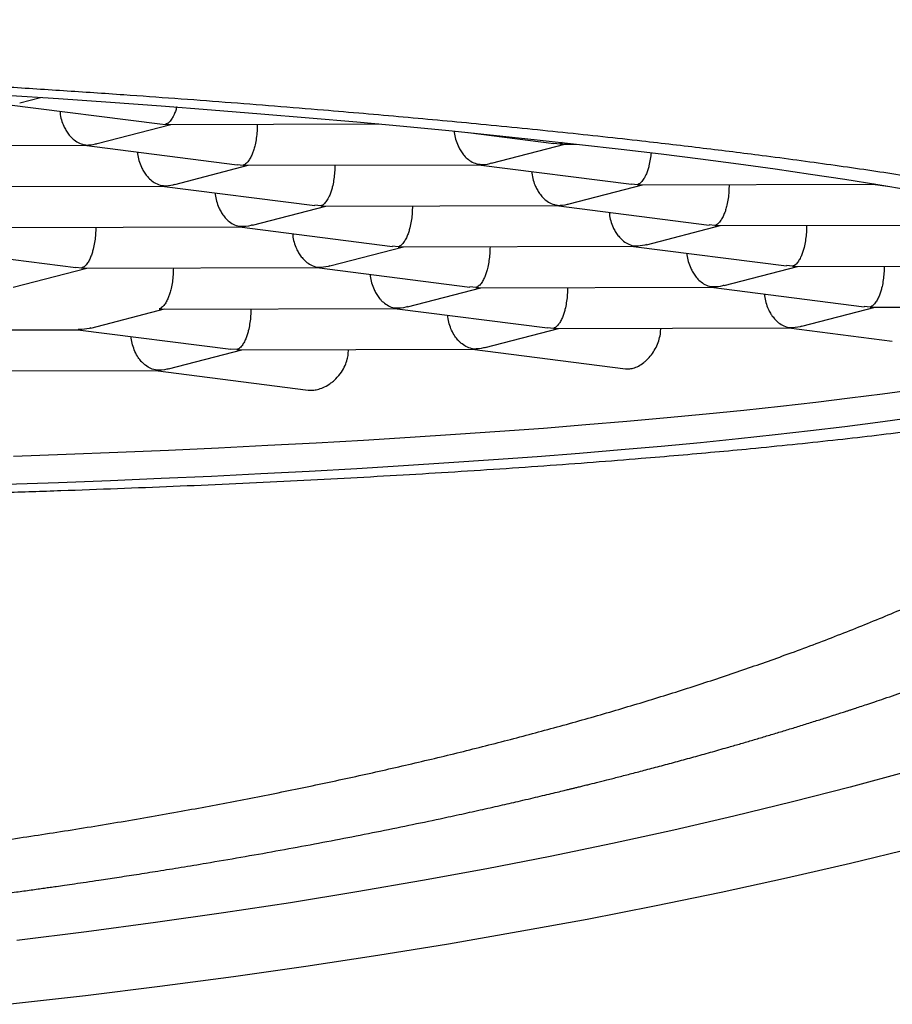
# Model space of a CAD drawing. Header units: millimetres. Extents: x 8 to 616, y 12 to 442.
# Tile 27 of 34: x 322.58 to 325.65, y 414.39 to 417.85. Entities that reach past the tile are written whole.
import ezdxf

# ---------------------------------------------------------------- set-up
doc = ezdxf.new("R2010")
doc.units = ezdxf.units.MM

msp = doc.modelspace()

# ---------------------------------------------------------------- linework, layer by layer
at = {"color": 7, "linetype": 'Continuous', "lineweight": 30}
for p, q in [((322.5326, 417.5558), (323.0711, 417.4869)), ((322.5785, 417.5615), (322.6515, 417.5805)), ((322.8514, 417.418), (323.1099, 417.4851)), ((323.0712, 417.4878), (323.0918, 417.4856)), ((323.0918, 417.4856), (323.1009, 417.4859)), ((323.1009, 417.485), (323.8423, 417.4869)), ((323.4145, 417.4858), (323.4144, 417.4788)), ((324.157, 417.4567), (324.4584, 417.4182)), ((321.9866, 417.4102), (322.8067, 417.4122)), ((322.8055, 417.4122), (323.3441, 417.3433)), ((322.8114, 417.4128), (322.8067, 417.4131)), ((324.2386, 417.3492), (324.4971, 417.4163)), ((324.4585, 417.419), (324.479, 417.4169)), ((324.4876, 417.4219), (324.479, 417.4169)), ((324.479, 417.4169), (324.4882, 417.4172)), ((324.4882, 417.4163), (324.5379, 417.4164)), ((323.1243, 417.2744), (323.3828, 417.3415)), ((323.3442, 417.3442), (323.3648, 417.3421)), ((323.3648, 417.3421), (323.3739, 417.3424)), ((323.3739, 417.3415), (324.1939, 417.3435)), ((323.6875, 417.3422), (323.6874, 417.3353)), ((324.1928, 417.3435), (324.7312, 417.2746)), ((324.1986, 417.3441), (324.1939, 417.3444)), ((324.5116, 417.2057), (324.7701, 417.2728)), ((324.752, 417.2733), (324.7313, 417.2755)), ((324.752, 417.2733), (324.7611, 417.2736)), ((324.7611, 417.2728), (325.5811, 417.2748)), ((325.0747, 417.2735), (325.0746, 417.2666)), ((325.58, 417.2748), (325.6319, 417.2681)), ((325.5858, 417.2754), (325.5811, 417.2757)), ((322.2596, 417.2666), (323.0796, 417.2686)), ((323.0785, 417.2686), (323.6169, 417.1998)), ((323.0843, 417.2693), (323.0796, 417.2695)), ((323.3974, 417.1309), (323.6558, 417.1979)), ((323.6377, 417.1985), (323.617, 417.2007)), ((323.6377, 417.1985), (323.6468, 417.1988)), ((323.6468, 417.1979), (324.4669, 417.1999)), ((323.9604, 417.1987), (323.9603, 417.1917)), ((324.4657, 417.1999), (325.0041, 417.1311)), ((324.4715, 417.2005), (324.4668, 417.2008)), ((325.0249, 417.1298), (325.0042, 417.132)), ((322.5325, 417.1231), (323.3526, 417.1251)), ((322.8461, 417.1238), (322.846, 417.1169)), ((323.3514, 417.1251), (323.8898, 417.0562)), ((323.3572, 417.1257), (323.3526, 417.126)), ((324.7846, 417.0621), (325.043, 417.1292)), ((325.0249, 417.1298), (325.034, 417.1301)), ((325.034, 417.1292), (325.8541, 417.1312)), ((325.3476, 417.13), (325.3475, 417.123)), ((322.2371, 417.0502), (322.7755, 416.9814)), ((323.6703, 416.9873), (323.9287, 417.0544)), ((323.9106, 417.0549), (323.8899, 417.0571)), ((323.9106, 417.0549), (323.9197, 417.0552)), ((323.9197, 417.0543), (324.7398, 417.0564)), ((324.2334, 417.0551), (324.2332, 417.0481)), ((324.7386, 417.0563), (325.2771, 416.9875)), ((324.7445, 417.057), (324.7398, 417.0572)), ((322.556, 416.9125), (322.8144, 416.9795)), ((322.7963, 416.9801), (322.7756, 416.9823)), ((322.7963, 416.9801), (322.8054, 416.9804)), ((322.8054, 416.9795), (323.6255, 416.9815)), ((323.1191, 416.9803), (323.119, 416.9733)), ((323.6244, 416.9815), (324.1628, 416.9127)), ((323.6302, 416.9821), (323.6255, 416.9824)), ((325.0576, 416.9186), (325.3159, 416.9856)), ((325.2979, 416.9862), (325.2771, 416.9884)), ((325.2979, 416.9862), (325.307, 416.9865)), ((325.307, 416.9856), (326.127, 416.9876)), ((325.6206, 416.9864), (325.6205, 416.9794)), ((323.9433, 416.8437), (324.2017, 416.9108)), ((324.1836, 416.9114), (324.1629, 416.9135)), ((324.1836, 416.9114), (324.1927, 416.9117)), ((324.1927, 416.9108), (325.0127, 416.9128)), ((324.5063, 416.9115), (324.5062, 416.9046)), ((325.0116, 416.9128), (325.55, 416.8439)), ((325.0174, 416.9134), (325.0127, 416.9137)), ((322.829, 416.7689), (323.0874, 416.836)), ((323.0693, 416.8365), (323.0784, 416.8368)), ((323.0784, 416.8359), (323.8984, 416.8379)), ((323.392, 416.8367), (323.3919, 416.8297)), ((323.8973, 416.8379), (324.4357, 416.7691)), ((323.9031, 416.8386), (323.8984, 416.8388)), ((325.3305, 416.775), (325.5889, 416.8421)), ((325.5708, 416.8426), (325.5501, 416.8448)), ((325.5708, 416.8426), (325.5799, 416.8429)), ((325.5799, 416.8421), (326.3875, 416.844)), ((321.9641, 416.7611), (322.7841, 416.7631)), ((322.783, 416.7631), (323.3214, 416.6943)), ((322.7888, 416.7637), (322.7841, 416.764)), ((324.2162, 416.7002), (324.4746, 416.7672)), ((324.4565, 416.7678), (324.4358, 416.77)), ((324.4565, 416.7678), (324.4656, 416.7681)), ((324.4656, 416.7672), (325.2857, 416.7692)), ((324.8339, 416.754), (324.8351, 416.7681)), ((325.2845, 416.7692), (325.6491, 416.7226)), ((325.2903, 416.7698), (325.2857, 416.7701)), ((323.1019, 416.6253), (323.3603, 416.6924)), ((323.3422, 416.693), (323.3215, 416.6951)), ((323.3422, 416.693), (323.3513, 416.6933)), ((323.3513, 416.6924), (324.1714, 416.6944)), ((323.7344, 416.6773), (323.7358, 416.6933)), ((324.1702, 416.6944), (324.7105, 416.6253)), ((324.1761, 416.695), (324.1714, 416.6953)), ((322.237, 416.6175), (323.0571, 416.6195)), ((323.0559, 416.6195), (323.5938, 416.5508)), ((323.0618, 416.6202), (323.0571, 416.6204))]:
    msp.add_line(p, q, dxfattribs=at)
at = {"color": 7, "linetype": 'Continuous', "lineweight": 30, "flags": 128}
for points in [[(322.5305, 417.5884), (322.7152, 417.5762), (322.8974, 417.5635), (323.0768, 417.5503), (323.2533, 417.5368), (323.4269, 417.5229), (323.5974, 417.5086), (323.7646, 417.4939), (323.9286, 417.4788), (324.0891, 417.4634), (324.246, 417.4477), (324.3993, 417.4316), (324.5488, 417.4152), (324.6945, 417.3985), (324.8362, 417.3815), (324.9738, 417.3642), (325.1073, 417.3466), (325.2366, 417.3287), (325.3615, 417.3106), (325.4819, 417.2923), (325.5979, 417.2737), (325.7093, 417.255)], [(322.557, 416.3187), (322.7414, 416.3252), (322.9232, 416.3322), (323.1022, 416.3398), (323.2784, 416.3478), (323.4516, 416.3563), (323.6216, 416.3653), (323.7884, 416.3747), (323.9519, 416.3847), (324.1119, 416.3951), (324.2684, 416.4059), (324.4212, 416.4172), (324.5702, 416.429), (324.7154, 416.4412), (324.8565, 416.4538), (324.9936, 416.4668), (325.1265, 416.4802), (325.2552, 416.494), (325.3795, 416.5082), (325.4994, 416.5228), (325.6147, 416.5378), (325.7255, 416.5531)], [(325.7093, 416.4515), (325.5979, 416.4362), (325.4819, 416.4213), (325.3615, 416.4068), (325.2366, 416.3926), (325.1073, 416.3789), (324.9738, 416.3655), (324.8362, 416.3525), (324.6945, 416.34), (324.5488, 416.3279), (324.3993, 416.3162), (324.246, 416.3049), (324.0891, 416.2941), (323.9286, 416.2838), (323.7646, 416.2739), (323.5974, 416.2645), (323.4269, 416.2556), (323.2533, 416.2471), (323.0768, 416.2392), (322.8974, 416.2317), (322.7152, 416.2248), (322.5305, 416.2183)], [(327.4864, 415.4987), (327.3122, 415.4304), (327.1323, 415.3635), (326.9467, 415.2981), (326.7557, 415.2343), (326.5593, 415.172), (326.3577, 415.1113), (326.1511, 415.0523), (325.9395, 414.9949), (325.7231, 414.9393), (325.5021, 414.8855), (325.2766, 414.8334), (325.0468, 414.7832), (324.8128, 414.7349), (324.5748, 414.6885), (324.3329, 414.6441), (324.0874, 414.6016), (323.8383, 414.5611), (323.5859, 414.5226), (323.3303, 414.4862), (323.0717, 414.4519), (322.8104, 414.4196), (322.5463, 414.3895)], [(325.6994, 415.2073), (325.5011, 415.1535), (325.2983, 415.1014), (325.0912, 415.051), (324.8798, 415.0022), (324.6644, 414.9552), (324.4451, 414.9099), (324.2221, 414.8664), (323.9954, 414.8247), (323.7653, 414.7849), (323.5319, 414.7469), (323.2953, 414.7109), (323.0558, 414.6768), (322.8134, 414.6446), (322.5685, 414.6144)]]:
    msp.add_lwpolyline(points, dxfattribs=at)
at = {"color": 7, "linetype": 'Continuous', "lineweight": 30}
for points, knots in [([(309.6079, 417.8538), (309.608, 417.8442), (309.6081, 417.8262), (309.6088, 417.802), (309.6097, 417.782), (309.6105, 417.7667), (309.6114, 417.7533), (309.6123, 417.7413), (309.6133, 417.7286), (309.6145, 417.7159), (309.6159, 417.702), (309.6174, 417.6886), (309.619, 417.6756), (309.6206, 417.6633), (309.6224, 417.65), (309.6245, 417.6359), (309.6266, 417.622), (309.6287, 417.6096), (309.6305, 417.5994), (309.6321, 417.5907), (309.6337, 417.582), (309.6356, 417.5723), (309.6386, 417.5574), (309.6425, 417.5393), (309.6468, 417.5205), (309.6505, 417.5051), (309.6542, 417.4903), (309.6586, 417.4736), (309.6631, 417.4573), (309.6674, 417.4423), (309.6713, 417.4293), (309.6755, 417.4157), (309.6797, 417.4024), (309.6836, 417.3904), (309.6869, 417.3805), (309.6899, 417.3717), (309.6935, 417.3613), (309.6985, 417.3474), (309.705, 417.3298), (309.7121, 417.3114), (309.7191, 417.2938), (309.7256, 417.2779), (309.7321, 417.2625), (309.7387, 417.2473), (309.7457, 417.2317), (309.7524, 417.217), (309.7585, 417.204), (309.764, 417.1926), (309.7694, 417.1815), (309.7764, 417.1674), (309.7855, 417.1497), (309.7967, 417.1285), (309.8087, 417.1064), (309.8201, 417.0862), (309.831, 417.0674), (309.8415, 417.0498), (309.8514, 417.0335), (309.8644, 417.0125), (309.8784, 416.9907), (309.8964, 416.9637), (309.9155, 416.936), (309.9354, 416.9081), (309.9558, 416.8806), (309.9765, 416.8535), (309.9974, 416.8271), (310.0165, 416.8037), (310.0315, 416.7857), (310.0428, 416.7724), (310.0551, 416.7581), (310.0686, 416.7427), (310.0822, 416.7275), (310.0939, 416.7146), (310.1035, 416.7042), (310.1119, 416.6951), (310.121, 416.6854), (310.1317, 416.6741), (310.1441, 416.6612), (310.1617, 416.6432), (310.1835, 416.6214), (310.2093, 416.5962), (310.2351, 416.5716), (310.2618, 416.5468), (310.2895, 416.5218), (310.3173, 416.4973), (310.3452, 416.4733), (310.3722, 416.4506), (310.3987, 416.4288), (310.4244, 416.4081), (310.45, 416.3879), (310.4767, 416.3672), (310.5049, 416.3458), (310.5347, 416.3236), (310.5649, 416.3016), (310.596, 416.2794), (310.6287, 416.2566), (310.6641, 416.2324), (310.703, 416.2064), (310.7453, 416.1788), (310.7895, 416.1507), (310.8339, 416.1232), (310.8775, 416.0968), (310.9196, 416.072), (310.9597, 416.0488), (311.0012, 416.0253), (311.0461, 416.0003), (311.0967, 415.9729), (311.1514, 415.944), (311.2107, 415.9135), (311.2592, 415.8892), (311.2946, 415.8717), (311.3143, 415.8622), (311.3315, 415.8538), (311.3456, 415.8471), (311.3565, 415.8419), (311.3648, 415.8379), (311.3744, 415.8334), (311.3877, 415.8271), (311.4066, 415.8182), (311.4295, 415.8076), (311.4562, 415.7952), (311.4871, 415.7812), (311.5224, 415.7653), (311.5626, 415.7476), (311.6, 415.7313), (311.6335, 415.7169), (311.662, 415.7048), (311.6917, 415.6923), (311.7187, 415.6811), (311.7413, 415.6718), (311.7579, 415.665), (311.7708, 415.6597), (311.7834, 415.6547), (311.7986, 415.6485), (311.8195, 415.6402), (311.8455, 415.6298), (311.876, 415.6179), (311.9088, 415.6051), (311.9562, 415.5869), (312.0158, 415.5644), (312.0847, 415.5391), (312.147, 415.5167), (312.203, 415.4969), (312.2548, 415.479), (312.3022, 415.4628), (312.3451, 415.4484), (312.3835, 415.4357), (312.4179, 415.4244), (312.4499, 415.414), (312.4807, 415.4041), (312.5124, 415.394), (312.5471, 415.3831), (312.5865, 415.3708), (312.6305, 415.3572), (312.6838, 415.341), (312.7461, 415.3225), (312.8171, 415.3017), (312.8834, 415.2828), (312.9441, 415.2658), (312.9985, 415.2508), (313.0547, 415.2356), (313.111, 415.2205), (313.165, 415.2063), (313.214, 415.1937), (313.2569, 415.1827), (313.2926, 415.1737), (313.3216, 415.1664), (313.3458, 415.1604), (313.3685, 415.1548), (313.3918, 415.1491), (313.4202, 415.1422), (313.4554, 415.1337), (313.4995, 415.1232), (313.5481, 415.1118), (313.6009, 415.0996), (313.6572, 415.0867), (313.7168, 415.0734), (313.7779, 415.0599), (313.8389, 415.0467), (313.9182, 415.0298), (314.0157, 415.0096), (314.1314, 414.9864), (314.2459, 414.9641), (314.3591, 414.9429), (314.4709, 414.9226), (314.5801, 414.9034), (314.6854, 414.8854), (314.772, 414.8711), (314.8408, 414.8601), (314.8928, 414.8518), (314.9431, 414.8439), (314.9917, 414.8365), (315.0384, 414.8294), (315.0834, 414.8227), (315.1258, 414.8164), (315.1621, 414.8111), (315.1905, 414.8071), (315.2096, 414.8043), (315.2231, 414.8024), (315.2367, 414.8005), (315.2544, 414.798), (315.2801, 414.7944), (315.313, 414.7898), (315.3537, 414.7843), (315.4009, 414.7779), (315.4538, 414.7709), (315.5178, 414.7625), (315.5927, 414.753), (315.6789, 414.7423), (315.7732, 414.731), (315.8759, 414.7192), (315.9873, 414.7068), (316.1054, 414.6942), (316.2303, 414.6815), (316.362, 414.6688), (316.4979, 414.6565), (316.6377, 414.6445), (316.7811, 414.633), (316.9307, 414.6218), (317.0867, 414.611), (317.249, 414.6007), (317.4176, 414.5911), (317.5926, 414.5822), (317.7738, 414.5741), (317.9614, 414.567), (318.1408, 414.5614), (318.3112, 414.5571), (318.4716, 414.5539), (318.6358, 414.5516), (318.8036, 414.5502), (318.994, 414.5498), (319.2034, 414.5507), (319.4284, 414.5535), (319.6463, 414.5579), (319.8571, 414.5637), (320.0607, 414.5708), (320.257, 414.5791), (320.4519, 414.5886), (320.6449, 414.5994), (320.8355, 414.6114), (321.0172, 414.624), (321.19, 414.6373), (321.3495, 414.6505), (321.4962, 414.6635), (321.6307, 414.6762), (321.7581, 414.6888), (321.8785, 414.7014), (321.992, 414.7138), (322.0986, 414.7259), (322.1958, 414.7374), (322.2842, 414.7482), (322.3641, 414.7582), (322.4379, 414.7677), (322.5048, 414.7765), (322.5642, 414.7845), (322.6093, 414.7907), (322.6422, 414.7953), (322.6645, 414.7984), (322.6859, 414.8015), (322.7095, 414.8048), (322.7383, 414.8089), (322.7733, 414.814), (322.8138, 414.8199), (322.8632, 414.8273), (322.9222, 414.8362), (322.9913, 414.8468), (323.067, 414.8587), (323.1491, 414.872), (323.2466, 414.8882), (323.3577, 414.9072), (323.4795, 414.9288), (323.6002, 414.9509), (323.7183, 414.9734), (323.8339, 414.9962), (323.947, 415.0192), (324.0467, 415.0402), (324.1336, 415.0589), (324.2068, 415.0751), (324.2756, 415.0906), (324.3316, 415.1034), (324.3758, 415.1137), (324.4095, 415.1217), (324.4408, 415.1291), (324.4688, 415.1358), (324.4916, 415.1413), (324.5087, 415.1454), (324.5213, 415.1485), (324.533, 415.1514), (324.5458, 415.1545), (324.5608, 415.1582), (324.5819, 415.1634), (324.6102, 415.1705), (324.6467, 415.1796), (324.6878, 415.1901), (324.7336, 415.2019), (324.7836, 415.2149), (324.8373, 415.2292), (324.8934, 415.2443), (324.951, 415.2601), (325.0097, 415.2764), (325.0631, 415.2916), (325.1111, 415.3054), (325.1534, 415.3178), (325.1963, 415.3304), (325.2396, 415.3434), (325.2834, 415.3566), (325.3276, 415.3702), (325.3716, 415.384), (325.41, 415.3961), (325.4407, 415.4059), (325.4626, 415.4129), (325.4794, 415.4184), (325.4922, 415.4225), (325.5038, 415.4263), (325.5181, 415.431), (325.5371, 415.4373), (325.5612, 415.4453), (325.5895, 415.4547), (325.6358, 415.4703), (325.697, 415.4914), (325.7702, 415.5172), (325.8394, 415.5421), (325.9055, 415.5665), (325.9698, 415.5908), (326.0205, 415.6103), (326.0581, 415.625), (326.0819, 415.6344), (326.1034, 415.643), (326.1213, 415.6502), (326.1351, 415.6558), (326.1476, 415.6608), (326.1617, 415.6666), (326.1807, 415.6743), (326.2049, 415.6843), (326.2342, 415.6965), (326.272, 415.7125), (326.3178, 415.7321), (326.3707, 415.7552), (326.4133, 415.7742), (326.4449, 415.7886), (326.4647, 415.7976), (326.4847, 415.8068), (326.5042, 415.8159), (326.5218, 415.8241), (326.5367, 415.8311), (326.5486, 415.8368), (326.5583, 415.8414), (326.569, 415.8465), (326.583, 415.8532), (326.6017, 415.8622), (326.6241, 415.8732), (326.6492, 415.8856), (326.6782, 415.9), (326.7089, 415.9155), (326.7403, 415.9316), (326.7694, 415.9467), (326.796, 415.9607), (326.8199, 415.9734), (326.8392, 415.9839), (326.8542, 415.992), (326.8653, 415.9981), (326.8761, 416.004), (326.8885, 416.0108), (326.9044, 416.0196), (326.9257, 416.0316), (326.951, 416.0459), (326.9784, 416.0617), (327.0042, 416.0768), (327.0282, 416.0909), (327.0522, 416.1053), (327.0765, 416.12), (327.101, 416.1351), (327.1253, 416.1502), (327.1501, 416.1659), (327.1766, 416.1828), (327.2043, 416.2009), (327.2345, 416.2209), (327.2681, 416.2435), (327.302, 416.267), (327.3347, 416.29), (327.3645, 416.3115), (327.3925, 416.332), (327.4178, 416.351), (327.44, 416.3679), (327.4726, 416.3931), (327.5164, 416.4279), (327.563, 416.4668), (327.6021, 416.5005), (327.633, 416.5278), (327.6598, 416.5522), (327.6814, 416.5724), (327.6988, 416.5888), (327.7158, 416.6052), (327.7331, 416.6222), (327.7511, 416.6402), (327.7701, 416.6596), (327.7908, 416.6811), (327.8095, 416.7012), (327.826, 416.7192), (327.8391, 416.7336), (327.851, 416.7471), (327.8612, 416.7588), (327.8706, 416.7696), (327.8798, 416.7804), (327.8895, 416.792), (327.8998, 416.8044), (327.9101, 416.8169), (327.9199, 416.8291), (327.9288, 416.8402), (327.9367, 416.8503), (327.9445, 416.8604), (327.9526, 416.8709), (327.9615, 416.8828), (327.9712, 416.8957), (327.9812, 416.9093), (327.9907, 416.9226), (327.9991, 416.9344), (328.0069, 416.9456), (328.0155, 416.958), (328.0254, 416.9727), (328.0365, 416.9895), (328.0472, 417.0061), (328.0568, 417.0212), (328.065, 417.0344), (328.0728, 417.0472), (328.0811, 417.0611), (328.0906, 417.0773), (328.0997, 417.0932), (328.1076, 417.1073), (328.1135, 417.118), (328.1182, 417.1268), (328.1227, 417.1352), (328.1276, 417.1446), (328.1337, 417.1562), (328.1405, 417.1697), (328.1476, 417.1839), (328.1543, 417.1977), (328.1608, 417.2114), (328.1673, 417.2255), (328.1743, 417.241), (328.1823, 417.2593), (328.1907, 417.279), (328.1988, 417.2989), (328.2058, 417.3168), (328.2126, 417.3347), (328.2185, 417.3509), (328.2237, 417.3654), (328.228, 417.378), (328.2327, 417.392), (328.2374, 417.4064), (328.2417, 417.4201), (328.2453, 417.4319), (328.2483, 417.4423), (328.2513, 417.4527), (328.2546, 417.4644), (328.2583, 417.4778), (328.2619, 417.4918), (328.2653, 417.5053), (328.2683, 417.5178), (328.2714, 417.5308), (328.2743, 417.5442), (328.2773, 417.5579), (328.2795, 417.5689), (328.2813, 417.5778), (328.2828, 417.5858), (328.2845, 417.5953), (328.2867, 417.6074), (328.2891, 417.6215), (328.2913, 417.6359), (328.2933, 417.6491), (328.295, 417.6615), (328.2968, 417.6753), (328.2989, 417.6925), (328.3009, 417.7117), (328.3026, 417.7305), (328.3039, 417.7468), (328.3049, 417.7606), (328.3057, 417.774), (328.3065, 417.7893), (328.3072, 417.8078), (328.3078, 417.8296), (328.3079, 417.8454), (328.3079, 417.8538)], [0, 0, 0, 0, 0.0019657, 0.0036864, 0.0051631, 0.0064023, 0.0074381, 0.0082776, 0.009062, 0.0099168, 0.0108963, 0.012004, 0.0128275, 0.0137219, 0.0146874, 0.0157239, 0.016791, 0.0177162, 0.0184406, 0.0190249, 0.0196297, 0.0203431, 0.021165, 0.0229223, 0.0243382, 0.0253247, 0.0263599, 0.0276178, 0.0290777, 0.0300074, 0.0309875, 0.0320178, 0.0330769, 0.0339998, 0.0347519, 0.0353461, 0.0359955, 0.0371469, 0.0385636, 0.0400773, 0.0414283, 0.0426661, 0.0437739, 0.0450082, 0.0462468, 0.0474655, 0.0484946, 0.0493436, 0.0502062, 0.0511597, 0.0527596, 0.0545012, 0.0563443, 0.058194, 0.0594767, 0.0606536, 0.0619582, 0.0634219, 0.0662038, 0.0683246, 0.0705351, 0.0733537, 0.0757181, 0.0777413, 0.0804241, 0.0830203, 0.0842084, 0.085353, 0.0866826, 0.0881936, 0.0896605, 0.0909484, 0.0918349, 0.0926244, 0.0935233, 0.0946022, 0.0958608, 0.0972359, 0.0997962, 0.1022135, 0.1046379, 0.107091, 0.1096088, 0.1121719, 0.1145686, 0.1169678, 0.1191924, 0.1213601, 0.1234725, 0.1255656, 0.1279565, 0.1303393, 0.1327156, 0.1351379, 0.1376126, 0.1402685, 0.1431999, 0.1463529, 0.1496196, 0.1528075, 0.1558734, 0.1588069, 0.1615465, 0.1640952, 0.1672219, 0.1705291, 0.1740648, 0.1778398, 0.1818643, 0.1831807, 0.1844331, 0.1854898, 0.1863497, 0.1870127, 0.1874791, 0.187865, 0.1887609, 0.1899023, 0.191289, 0.1928718, 0.1946926, 0.1967724, 0.1991127, 0.2017131, 0.2032542, 0.2048739, 0.2065721, 0.2082887, 0.20943, 0.2103565, 0.2110681, 0.2115775, 0.2124476, 0.2135985, 0.2150303, 0.2167427, 0.2185908, 0.2203864, 0.2244078, 0.2281333, 0.2312637, 0.2341501, 0.2367956, 0.2392033, 0.2413736, 0.2432741, 0.2449545, 0.246513, 0.2480377, 0.249506, 0.251199, 0.2531166, 0.2552588, 0.2575956, 0.2608014, 0.264161, 0.2676743, 0.2701129, 0.2726204, 0.2751967, 0.277838, 0.2803233, 0.2825249, 0.2844429, 0.2860774, 0.2873012, 0.2883092, 0.2892912, 0.2903137, 0.2913913, 0.2930315, 0.2949565, 0.2971662, 0.2993796, 0.3018198, 0.3044351, 0.3070417, 0.3096237, 0.312181, 0.3170641, 0.3218546, 0.3265527, 0.3311584, 0.3356718, 0.3400787, 0.3442712, 0.3482269, 0.3503387, 0.3523763, 0.3543398, 0.3562292, 0.3580443, 0.3597854, 0.3614524, 0.3629598, 0.363985, 0.3647208, 0.3651687, 0.3655412, 0.366279, 0.3672033, 0.3685055, 0.3700574, 0.3718589, 0.3739029, 0.3760939, 0.3791408, 0.382389, 0.3858386, 0.3897493, 0.39389, 0.3982609, 0.402862, 0.4076931, 0.4127543, 0.4177371, 0.4229244, 0.4283163, 0.4339128, 0.4397137, 0.4457193, 0.4519294, 0.458344, 0.4649633, 0.4717871, 0.4772923, 0.4829237, 0.4886815, 0.4945656, 0.5005604, 0.5086853, 0.5165727, 0.5242228, 0.5316356, 0.538811, 0.5457492, 0.55245, 0.5595468, 0.5663566, 0.5728792, 0.5791148, 0.5850633, 0.5902219, 0.5951433, 0.5998273, 0.6042741, 0.6084837, 0.6124559, 0.6161908, 0.619406, 0.6224218, 0.6252352, 0.6277853, 0.6300476, 0.6320222, 0.6329596, 0.6338147, 0.6345877, 0.6354292, 0.6365348, 0.637904, 0.6394751, 0.6412146, 0.6436407, 0.6463333, 0.6492925, 0.6525184, 0.656011, 0.6608454, 0.6657872, 0.6706693, 0.6754918, 0.6802548, 0.6849581, 0.6896017, 0.6928098, 0.695981, 0.6989542, 0.7016655, 0.7032356, 0.7047021, 0.706065, 0.7073228, 0.7083812, 0.7090685, 0.7095788, 0.7100478, 0.7106128, 0.7112737, 0.7120307, 0.7134141, 0.7150348, 0.7168926, 0.7189303, 0.7211933, 0.7236682, 0.7262424, 0.7288903, 0.731612, 0.7344073, 0.736372, 0.7383715, 0.740406, 0.7424754, 0.7445797, 0.746719, 0.7488933, 0.7510116, 0.7523501, 0.753434, 0.7542635, 0.7548384, 0.755339, 0.7559977, 0.7569785, 0.7581803, 0.7596034, 0.7612403, 0.7651871, 0.7689618, 0.7725643, 0.7760085, 0.7794317, 0.7828688, 0.7842228, 0.7855761, 0.7867863, 0.787774, 0.7885392, 0.7890819, 0.7898446, 0.7909016, 0.7922543, 0.7939028, 0.7958472, 0.7986924, 0.8017537, 0.8050314, 0.8061814, 0.8073558, 0.8085547, 0.8097693, 0.8108561, 0.8117501, 0.8124721, 0.8130222, 0.8135188, 0.8144278, 0.815574, 0.8169572, 0.8185758, 0.8202432, 0.8223765, 0.8243746, 0.8262375, 0.8279651, 0.8295437, 0.8308874, 0.8317675, 0.8324932, 0.8331019, 0.833903, 0.8349652, 0.8362884, 0.8381988, 0.8401071, 0.8418894, 0.8435459, 0.8450763, 0.8469164, 0.8486506, 0.850285, 0.852118, 0.8540411, 0.856055, 0.858253, 0.8607785, 0.8636336, 0.8660307, 0.8683801, 0.8706488, 0.8726966, 0.8745027, 0.8760707, 0.8807262, 0.8854837, 0.888134, 0.8910495, 0.8937877, 0.8954638, 0.8970805, 0.8986605, 0.9003079, 0.9020499, 0.9038918, 0.9059346, 0.9082177, 0.9096013, 0.9110283, 0.912296, 0.9133688, 0.9142978, 0.9152823, 0.9163424, 0.9174783, 0.9186841, 0.9197906, 0.9207955, 0.9216987, 0.9225263, 0.923508, 0.9245148, 0.9256742, 0.9269502, 0.9281114, 0.9291169, 0.9299759, 0.9308585, 0.9322154, 0.9337387, 0.9352913, 0.9366371, 0.9376928, 0.9386581, 0.9398117, 0.9411739, 0.9427136, 0.9437925, 0.9446793, 0.9453741, 0.9459644, 0.9467265, 0.9476805, 0.9488266, 0.9500424, 0.9511547, 0.9521621, 0.9533228, 0.9544604, 0.9557473, 0.9576058, 0.9591094, 0.9603938, 0.9617607, 0.963256, 0.9641208, 0.9650844, 0.9661467, 0.9673003, 0.9683617, 0.9692515, 0.9699711, 0.9707182, 0.9715861, 0.9726079, 0.9737012, 0.9747105, 0.9756323, 0.9764666, 0.9776033, 0.9786014, 0.979495, 0.980035, 0.9805587, 0.9812465, 0.9821279, 0.9832029, 0.9843303, 0.9852871, 0.9860705, 0.9870368, 0.9882917, 0.9898027, 0.9911949, 0.9923852, 0.9933735, 0.9942523, 0.9953496, 0.9966733, 0.9982234, 1, 1, 1, 1]), ([(310.6651, 417.09), (310.6658, 417.0977), (310.667, 417.1133), (310.6774, 417.1353), (310.6927, 417.1561), (310.7125, 417.1757), (310.7375, 417.1951), (310.7661, 417.2135), (310.7973, 417.2306), (310.8303, 417.2466), (310.867, 417.2625), (310.9086, 417.2788), (310.9556, 417.2954), (311.0085, 417.3124), (311.0657, 417.3293), (311.1234, 417.3449), (311.1806, 417.3592), (311.2364, 417.3725), (311.2951, 417.3855), (311.3611, 417.3994), (311.4353, 417.4141), (311.5183, 417.4295), (311.6055, 417.4446), (311.6968, 417.4595), (311.7922, 417.4742), (311.9013, 417.4899), (312.0254, 417.5068), (312.1663, 417.5245), (312.3136, 417.5417), (312.4479, 417.5563), (312.5666, 417.5685), (312.6677, 417.5784), (312.7711, 417.5881), (312.8847, 417.5983), (313.009, 417.6089), (313.1446, 417.6199), (313.2836, 417.6305), (313.4258, 417.6407), (313.5713, 417.6506), (313.7344, 417.6611), (313.916, 417.672), (314.1174, 417.6831), (314.3235, 417.6936), (314.5076, 417.7022), (314.6678, 417.7092), (314.8027, 417.7147), (314.9392, 417.7199), (315.0876, 417.7253), (315.248, 417.7306), (315.4209, 417.7359), (315.596, 417.7408), (315.7732, 417.7453), (315.9524, 417.7493), (316.151, 417.7533), (316.3696, 417.757), (316.6088, 417.7603), (316.8504, 417.7629), (317.0637, 417.7645), (317.2473, 417.7655), (317.4009, 417.7659), (317.5551, 417.7661), (317.7214, 417.766), (317.9, 417.7655), (318.0907, 417.7646), (318.2821, 417.7632), (318.4743, 417.7613), (318.6669, 417.7591), (318.8788, 417.7561), (319.1097, 417.7523), (319.3597, 417.7474), (319.6097, 417.7417), (319.8279, 417.7362), (320.0144, 417.731), (320.1692, 417.7264), (320.3237, 417.7215), (320.4893, 417.7159), (320.6658, 417.7097), (320.8528, 417.7026), (321.0391, 417.695), (321.2245, 417.6871), (321.4089, 417.6788), (321.6101, 417.6692), (321.8273, 417.6582), (322.06, 417.6457), (322.29, 417.6325), (322.5145, 417.6188), (322.733, 417.6047), (322.9355, 417.591), (323.1249, 417.5774), (323.3018, 417.5642), (323.4761, 417.5506), (323.6385, 417.5373), (323.7892, 417.5245), (323.9287, 417.5122), (324.0661, 417.4996), (324.2059, 417.4864), (324.3475, 417.4725), (324.4907, 417.4578), (324.631, 417.4429), (324.7596, 417.4286), (324.8771, 417.4151), (324.984, 417.4024), (325.0888, 417.3895), (325.1991, 417.3755), (325.3142, 417.3604), (325.4334, 417.344), (325.5492, 417.3274), (325.6616, 417.3105), (325.7704, 417.2934), (325.8859, 417.2745), (326.0066, 417.2536), (326.1308, 417.2307), (326.2485, 417.2075), (326.3435, 417.1875), (326.4187, 417.1706), (326.4765, 417.1572), (326.5321, 417.1436), (326.5909, 417.1286), (326.652, 417.1121), (326.7145, 417.0941), (326.7729, 417.0761), (326.8275, 417.0579), (326.8779, 417.0396), (326.9311, 417.0186), (326.9845, 416.9949), (327.0354, 416.9684), (327.0775, 416.9418), (327.1095, 416.9163), (327.1323, 416.8919), (327.1473, 416.8686), (327.1553, 416.8453), (327.1562, 416.8236), (327.1516, 416.8035), (327.1427, 416.785), (327.1293, 416.7665), (327.1123, 416.7492), (327.0928, 416.7329), (327.0779, 416.7229), (327.0704, 416.7178)], [0, 0, 0, 0, 0.008918, 0.0178436, 0.0254915, 0.0331394, 0.0408068, 0.0484741, 0.0549092, 0.0613444, 0.0677911, 0.0742379, 0.0813367, 0.0884355, 0.0955499, 0.1026642, 0.1084368, 0.1142093, 0.1199902, 0.1257711, 0.1328527, 0.1399353, 0.1470169, 0.1541333, 0.1612507, 0.1683671, 0.1775904, 0.1868136, 0.1960709, 0.2053283, 0.2111008, 0.2168734, 0.2226543, 0.2284351, 0.2355167, 0.2425993, 0.2496809, 0.2567974, 0.2639148, 0.2710312, 0.2802544, 0.2894776, 0.298735, 0.3079923, 0.3137649, 0.3195374, 0.3253183, 0.3310992, 0.3381808, 0.3452634, 0.352345, 0.3594614, 0.3665788, 0.3736952, 0.3829185, 0.3921417, 0.401399, 0.4106564, 0.4164289, 0.4222015, 0.4279824, 0.4337632, 0.4408448, 0.4479274, 0.455009, 0.4621255, 0.4692429, 0.4763593, 0.4855825, 0.4948057, 0.5040631, 0.5133204, 0.519093, 0.5248655, 0.5306464, 0.5364273, 0.5435089, 0.5505915, 0.5576731, 0.5647895, 0.5719069, 0.5790233, 0.5882466, 0.5974698, 0.6067271, 0.6159845, 0.6249024, 0.6338281, 0.641476, 0.6491239, 0.6567912, 0.6644585, 0.6708937, 0.6773289, 0.6837756, 0.6902223, 0.6973212, 0.70442, 0.7115343, 0.7186487, 0.7244212, 0.7301938, 0.7359747, 0.7417555, 0.7488372, 0.7559197, 0.7630013, 0.7701178, 0.7772352, 0.7843516, 0.7935748, 0.802798, 0.8120554, 0.8213127, 0.8265709, 0.8318291, 0.8370936, 0.8423581, 0.8492617, 0.8561663, 0.8630699, 0.8700058, 0.8769425, 0.8838784, 0.8938812, 0.9038839, 0.9139302, 0.9239765, 0.9328237, 0.9416708, 0.950548, 0.9594252, 0.966567, 0.9737087, 0.9808662, 0.9880237, 0.9940107, 1, 1, 1, 1]), ([(322.7202, 417.5318), (322.7203, 417.5298), (322.7207, 417.5196), (322.725, 417.5013), (322.7313, 417.4836), (322.7371, 417.4716), (322.7411, 417.4645), (322.7471, 417.4549), (322.7564, 417.4428), (322.7708, 417.4294), (322.7896, 417.4176), (322.8037, 417.4145), (322.8114, 417.4128)], [0, 0, 0, 0, 0.031104, 0.157374, 0.289886, 0.335721, 0.382415, 0.430004, 0.535235, 0.665224, 0.820121, 1, 1, 1, 1]), ([(323.131, 417.5462), (323.1308, 417.5457), (323.1301, 417.5427), (323.1285, 417.5375), (323.1252, 417.528), (323.12, 417.5159), (323.1123, 417.5023), (323.1027, 417.4905), (323.0956, 417.4873), (323.0918, 417.4856)], [0, 0, 0, 0, 0.013281, 0.08264, 0.153329, 0.309639, 0.502725, 0.732808, 1, 1, 1, 1]), ([(323.4144, 417.4788), (323.4141, 417.471), (323.4135, 417.4549), (323.4103, 417.4309), (323.4067, 417.4131), (323.4035, 417.4011), (323.4014, 417.394), (323.3982, 417.3844), (323.3929, 417.3723), (323.3852, 417.3588), (323.3757, 417.3469), (323.3686, 417.3438), (323.3648, 417.3421)], [0, 0, 0, 0, 0.111298, 0.227117, 0.348661, 0.390702, 0.433531, 0.477182, 0.573703, 0.692933, 0.835009, 1, 1, 1, 1]), ([(324.1075, 417.4615), (324.1076, 417.46), (324.108, 417.4503), (324.1122, 417.4326), (324.1185, 417.4148), (324.1243, 417.4028), (324.1283, 417.3957), (324.1343, 417.3862), (324.1437, 417.3741), (324.158, 417.3606), (324.1768, 417.3489), (324.191, 417.3458), (324.1986, 417.3441)], [0, 0, 0, 0, 0.023162, 0.150468, 0.284065, 0.330276, 0.377353, 0.425332, 0.531426, 0.66248, 0.818647, 1, 1, 1, 1]), ([(322.8114, 417.4128), (322.8229, 417.4131), (322.8365, 417.4134), (322.8494, 417.4177), (322.8513, 417.4184)], [0, 0, 0, 0, 0.851817, 1, 1, 1, 1]), ([(322.9931, 417.3882), (322.9932, 417.3862), (322.9936, 417.376), (322.9979, 417.3578), (323.0042, 417.34), (323.01, 417.328), (323.014, 417.3209), (323.02, 417.3114), (323.0294, 417.2993), (323.0437, 417.2858), (323.0625, 417.274), (323.0767, 417.2709), (323.0843, 417.2693)], [0, 0, 0, 0, 0.031104, 0.157374, 0.289886, 0.335721, 0.382415, 0.430004, 0.535235, 0.665224, 0.820121, 1, 1, 1, 1]), ([(324.8003, 417.3858), (324.7994, 417.3781), (324.7976, 417.3619), (324.7939, 417.3444), (324.7908, 417.3324), (324.7886, 417.3252), (324.7854, 417.3157), (324.7802, 417.3036), (324.7724, 417.2901), (324.7629, 417.2782), (324.7558, 417.275), (324.752, 417.2733)], [0, 0, 0, 0, 0.126613, 0.263962, 0.31147, 0.359869, 0.409195, 0.518268, 0.653003, 0.813554, 1, 1, 1, 1]), ([(324.1986, 417.3441), (324.2102, 417.3444), (324.2238, 417.3447), (324.2366, 417.349), (324.2385, 417.3497)], [0, 0, 0, 0, 0.851817, 1, 1, 1, 1]), ([(323.6874, 417.3353), (323.6871, 417.3274), (323.6864, 417.3114), (323.6833, 417.2873), (323.6797, 417.2695), (323.6765, 417.2575), (323.6743, 417.2504), (323.6711, 417.2408), (323.6659, 417.2287), (323.6581, 417.2152), (323.6486, 417.2034), (323.6415, 417.2002), (323.6377, 417.1985)], [0, 0, 0, 0, 0.111298, 0.227117, 0.348661, 0.390702, 0.433531, 0.477182, 0.573703, 0.692933, 0.835009, 1, 1, 1, 1]), ([(324.3803, 417.3195), (324.3804, 417.3175), (324.3809, 417.3073), (324.3852, 417.289), (324.3914, 417.2713), (324.3973, 417.2593), (324.4012, 417.2522), (324.4073, 417.2427), (324.4166, 417.2305), (324.4309, 417.2171), (324.4497, 417.2053), (324.4639, 417.2022), (324.4715, 417.2005)], [0, 0, 0, 0, 0.031104, 0.157374, 0.289886, 0.335721, 0.382415, 0.430004, 0.535235, 0.665224, 0.820121, 1, 1, 1, 1]), ([(323.0843, 417.2693), (323.0959, 417.2695), (323.1095, 417.2699), (323.1223, 417.2742), (323.1242, 417.2748)], [0, 0, 0, 0, 0.851817, 1, 1, 1, 1]), ([(323.2661, 417.2446), (323.2661, 417.2426), (323.2666, 417.2325), (323.2709, 417.2142), (323.2771, 417.1964), (323.283, 417.1844), (323.2869, 417.1773), (323.293, 417.1678), (323.3023, 417.1557), (323.3167, 417.1422), (323.3354, 417.1305), (323.3496, 417.1274), (323.3572, 417.1257)], [0, 0, 0, 0, 0.031104, 0.157374, 0.289886, 0.335721, 0.382415, 0.430004, 0.535235, 0.665224, 0.820121, 1, 1, 1, 1]), ([(325.0746, 417.2666), (325.0743, 417.2587), (325.0737, 417.2426), (325.0705, 417.2186), (325.0669, 417.2008), (325.0637, 417.1888), (325.0616, 417.1817), (325.0583, 417.1721), (325.0531, 417.16), (325.0454, 417.1465), (325.0358, 417.1346), (325.0287, 417.1315), (325.0249, 417.1298)], [0, 0, 0, 0, 0.111298, 0.227117, 0.348661, 0.390702, 0.433531, 0.477182, 0.573703, 0.692933, 0.835009, 1, 1, 1, 1]), ([(324.4715, 417.2005), (324.4831, 417.2008), (324.4967, 417.2011), (324.5095, 417.2055), (324.5114, 417.2061)], [0, 0, 0, 0, 0.851817, 1, 1, 1, 1]), ([(323.9603, 417.1917), (323.96, 417.1838), (323.9594, 417.1678), (323.9562, 417.1438), (323.9526, 417.126), (323.9494, 417.114), (323.9473, 417.1068), (323.944, 417.0973), (323.9388, 417.0852), (323.9311, 417.0716), (323.9215, 417.0598), (323.9144, 417.0566), (323.9106, 417.0549)], [0, 0, 0, 0, 0.1112981, 0.2271171, 0.3486611, 0.390702, 0.4335313, 0.4771817, 0.573703, 0.6929329, 0.8350093, 1, 1, 1, 1]), ([(324.6533, 417.1759), (324.6534, 417.1739), (324.6538, 417.1637), (324.6581, 417.1455), (324.6644, 417.1277), (324.6702, 417.1157), (324.6742, 417.1086), (324.6802, 417.0991), (324.6895, 417.087), (324.7039, 417.0735), (324.7227, 417.0617), (324.7368, 417.0586), (324.7445, 417.057)], [0, 0, 0, 0, 0.031104, 0.157374, 0.289886, 0.335721, 0.382415, 0.430004, 0.535235, 0.665224, 0.820121, 1, 1, 1, 1]), ([(322.846, 417.1169), (322.8457, 417.109), (322.8451, 417.093), (322.8419, 417.0689), (322.8383, 417.0511), (322.8351, 417.0391), (322.833, 417.032), (322.8297, 417.0224), (322.8245, 417.0103), (322.8168, 416.9968), (322.8073, 416.9849), (322.8002, 416.9818), (322.7963, 416.9801)], [0, 0, 0, 0, 0.111298, 0.227117, 0.348661, 0.390702, 0.433531, 0.477182, 0.573703, 0.692933, 0.835009, 1, 1, 1, 1]), ([(323.3972, 417.1313), (323.3953, 417.1307), (323.3824, 417.1263), (323.3688, 417.126), (323.3572, 417.1257)], [0, 0, 0, 0, 0.151908, 1, 1, 1, 1]), ([(323.539, 417.1011), (323.5391, 417.0991), (323.5395, 417.0889), (323.5438, 417.0706), (323.5501, 417.0529), (323.5559, 417.0409), (323.5599, 417.0338), (323.5659, 417.0242), (323.5752, 417.0121), (323.5896, 416.9987), (323.6084, 416.9869), (323.6226, 416.9838), (323.6302, 416.9821)], [0, 0, 0, 0, 0.031104, 0.157374, 0.289886, 0.335721, 0.382415, 0.430004, 0.535235, 0.665224, 0.820121, 1, 1, 1, 1]), ([(325.3475, 417.123), (325.3472, 417.1151), (325.3466, 417.0991), (325.3434, 417.075), (325.3398, 417.0573), (325.3366, 417.0452), (325.3345, 417.0381), (325.3313, 417.0286), (325.326, 417.0164), (325.3183, 417.0029), (325.3088, 416.9911), (325.3017, 416.9879), (325.2979, 416.9862)], [0, 0, 0, 0, 0.111298, 0.227117, 0.348661, 0.390702, 0.433531, 0.477182, 0.573703, 0.692933, 0.835009, 1, 1, 1, 1]), ([(310.6816, 417.0896), (310.688, 417.066), (310.7007, 417.0189), (310.728, 416.9484), (310.761, 416.8781), (310.8004, 416.8081), (310.8461, 416.7386), (310.8979, 416.6695), (310.9565, 416.6002), (311.0219, 416.5307), (311.0945, 416.4612), (311.1741, 416.3918), (311.2607, 416.3226), (311.3528, 416.255), (311.4496, 416.1892), (311.5505, 416.1254), (311.657, 416.0625), (311.7691, 416.0005), (311.8867, 415.9395), (312.0096, 415.8796), (312.1391, 415.8202), (312.2753, 415.7614), (312.4183, 415.7032), (312.5677, 415.6459), (312.7234, 415.5895), (312.8931, 415.5316), (313.0763, 415.4728), (313.2737, 415.4136), (313.4774, 415.3564), (313.6871, 415.3013), (313.8922, 415.2509), (314.0914, 415.205), (314.284, 415.1632), (314.4803, 415.1232), (314.6821, 415.0845), (314.8891, 415.0472), (315.0979, 415.0122), (315.3064, 414.9795), (315.5141, 414.9492), (315.7245, 414.9206), (315.9374, 414.8939), (316.1537, 414.8688), (316.3735, 414.8455), (316.5965, 414.824), (316.8215, 414.8044), (317.0481, 414.7868), (317.2788, 414.771), (317.5135, 414.7571), (317.763, 414.7446), (318.0248, 414.7341), (318.2988, 414.726), (318.5735, 414.7206), (318.8486, 414.7181), (319.1105, 414.7184), (319.3589, 414.721), (319.5937, 414.7255), (319.8281, 414.7321), (320.0638, 414.7409), (320.3007, 414.7518), (320.5496, 414.7655), (320.8079, 414.7824), (321.0751, 414.8027), (321.3401, 414.8258), (321.6024, 414.8515), (321.8492, 414.8786), (322.0808, 414.9064), (322.2975, 414.9347), (322.5116, 414.9649), (322.7247, 414.9973), (322.9366, 415.0318), (323.1435, 415.0679), (323.3436, 415.1053), (323.537, 415.1436), (323.7269, 415.1836), (323.9132, 415.2252), (324.0955, 415.2683), (324.2738, 415.313), (324.4497, 415.3596), (324.6231, 415.4082), (324.7937, 415.4589), (324.9607, 415.5114), (325.1239, 415.5657), (325.2904, 415.6245), (325.458, 415.6875), (325.6255, 415.755), (325.7858, 415.8241), (325.9386, 415.8949), (326.0767, 415.9636), (326.2012, 416.0301), (326.3132, 416.094), (326.4193, 416.159), (326.5203, 416.2253), (326.616, 416.2932), (326.7008, 416.3585), (326.7752, 416.4205), (326.8402, 416.479), (326.9007, 416.538), (326.9567, 416.5976), (327.0083, 416.6577), (327.0388, 416.698), (327.054, 416.7182)], [0, 0, 0, 0, 0.00973, 0.019465, 0.029202, 0.038937, 0.048666, 0.058385, 0.068104, 0.078121, 0.088139, 0.098155, 0.108391, 0.118628, 0.128357, 0.138092, 0.147829, 0.157564, 0.167294, 0.177013, 0.186732, 0.196748, 0.206767, 0.216783, 0.227019, 0.237255, 0.248906, 0.260565, 0.272228, 0.283888, 0.295538, 0.305504, 0.315474, 0.325444, 0.33541, 0.345646, 0.355882, 0.365612, 0.375347, 0.385084, 0.394819, 0.404548, 0.414442, 0.424342, 0.434244, 0.444143, 0.454037, 0.464273, 0.47451, 0.48616, 0.49782, 0.509483, 0.521143, 0.532793, 0.542759, 0.552728, 0.562698, 0.572664, 0.5829, 0.593136, 0.604787, 0.616446, 0.628109, 0.639769, 0.651419, 0.661385, 0.671355, 0.681325, 0.691291, 0.701527, 0.711763, 0.721493, 0.731228, 0.740965, 0.7507, 0.760429, 0.770148, 0.779867, 0.789884, 0.799902, 0.809918, 0.820154, 0.830391, 0.842041, 0.853701, 0.865364, 0.877024, 0.888674, 0.89864, 0.908609, 0.918579, 0.928545, 0.938781, 0.949017, 0.957492, 0.965967, 0.974442, 0.982961, 0.991481, 1, 1, 1, 1]), ([(324.7845, 417.0626), (324.7825, 417.062), (324.7696, 417.0576), (324.756, 417.0573), (324.7445, 417.057)], [0, 0, 0, 0, 0.151908, 1, 1, 1, 1]), ([(310.6937, 417.0478), (310.6962, 417.0434), (310.7035, 417.0304), (310.7233, 417.0086), (310.7545, 416.9827), (310.7908, 416.9591), (310.8295, 416.9378), (310.8682, 416.919), (310.9176, 416.8974), (310.9802, 416.8732), (311.0588, 416.8464), (311.141, 416.8213), (311.2249, 416.7979), (311.3089, 416.7763), (311.399, 416.7547), (311.4954, 416.7332), (311.5982, 416.7117), (311.7066, 416.6904), (311.8206, 416.6694), (311.9413, 416.6483), (312.0688, 416.6273), (312.2031, 416.6064), (312.343, 416.5858), (312.4787, 416.5669), (312.6088, 416.5495), (312.7322, 416.5337), (312.8761, 416.5161), (313.0419, 416.4967), (313.2315, 416.4757), (313.4091, 416.4571), (313.5729, 416.4407), (313.7212, 416.4265), (313.8944, 416.4105), (314.0938, 416.393), (314.3212, 416.3741), (314.5396, 416.357), (314.7479, 416.3416), (314.9449, 416.3277), (315.1459, 416.3142), (315.3508, 416.3012), (315.5596, 416.2886), (315.7711, 416.2765), (315.985, 416.2649), (316.2031, 416.2538), (316.4256, 416.2432), (316.6522, 416.233), (316.8806, 416.2235), (317.1075, 416.2147), (317.3325, 416.2066), (317.5554, 416.1991), (317.7805, 416.1923), (318.0076, 416.186), (318.2366, 416.1802), (318.4662, 416.1751), (318.6961, 416.1706), (318.9283, 416.1667), (319.1626, 416.1633), (319.399, 416.1606), (319.635, 416.1586), (319.8671, 416.1572), (320.095, 416.1565), (320.3188, 416.1564), (320.5425, 416.157), (320.7662, 416.1581), (320.9896, 416.1599), (321.2114, 416.1623), (321.4314, 416.1653), (321.6514, 416.169), (321.8713, 416.1734), (322.0908, 416.1784), (322.3077, 416.1841), (322.5188, 416.1904), (322.724, 416.1971), (322.9233, 416.2044), (323.1205, 416.2122), (323.3156, 416.2207), (323.5081, 416.2298), (323.6972, 416.2395), (323.8824, 416.2497), (324.0655, 416.2606), (324.2461, 416.2721), (324.424, 416.2844), (324.5974, 416.2972), (324.7549, 416.3096), (324.8973, 416.3216), (325.0256, 416.333), (325.1596, 416.3456), (325.2983, 416.3594), (325.4406, 416.3745), (325.5779, 416.3901), (325.71, 416.4062), (325.8432, 416.4235), (325.9764, 416.4421), (326.1086, 416.4622), (326.2333, 416.4828), (326.3472, 416.5032), (326.4508, 416.5236), (326.5449, 416.5437), (326.6324, 416.5642), (326.7131, 416.585), (326.7857, 416.6058), (326.8507, 416.6266), (326.9084, 416.6473), (326.9597, 416.6682), (326.9997, 416.6871), (327.0309, 416.7037), (327.0463, 416.7134), (327.054, 416.7182)], [0, 0, 0, 0, 0.005642, 0.016622, 0.027605, 0.038585, 0.046549, 0.054513, 0.062477, 0.073909, 0.085345, 0.096777, 0.106127, 0.115479, 0.124829, 0.134319, 0.143815, 0.153313, 0.162808, 0.172299, 0.182062, 0.191829, 0.201597, 0.21136, 0.219175, 0.226992, 0.234807, 0.245787, 0.256771, 0.267751, 0.275714, 0.283679, 0.291642, 0.303075, 0.31451, 0.325943, 0.335292, 0.344644, 0.353994, 0.363484, 0.37298, 0.382478, 0.391974, 0.401464, 0.411227, 0.420995, 0.430762, 0.440525, 0.449875, 0.459227, 0.468577, 0.478067, 0.487563, 0.497061, 0.506557, 0.516047, 0.52581, 0.535578, 0.545345, 0.555108, 0.564458, 0.57381, 0.58316, 0.59265, 0.602146, 0.611644, 0.62114, 0.63063, 0.640393, 0.650161, 0.659928, 0.669691, 0.679041, 0.688393, 0.697743, 0.707233, 0.716729, 0.726227, 0.735723, 0.745213, 0.754976, 0.764743, 0.774511, 0.784274, 0.79209, 0.799906, 0.807721, 0.817198, 0.82668, 0.836164, 0.845646, 0.855123, 0.866053, 0.87699, 0.887926, 0.898857, 0.908882, 0.918914, 0.928948, 0.938981, 0.949006, 0.958545, 0.968088, 0.977631, 0.987171, 0.993585, 1, 1, 1, 1]), ([(324.2332, 417.0481), (324.2329, 417.0403), (324.2323, 417.0242), (324.2291, 417.0002), (324.2255, 416.9824), (324.2223, 416.9704), (324.2202, 416.9633), (324.217, 416.9537), (324.2118, 416.9416), (324.204, 416.9281), (324.1945, 416.9162), (324.1874, 416.9131), (324.1836, 416.9114)], [0, 0, 0, 0, 0.1112981, 0.2271171, 0.3486611, 0.390702, 0.4335313, 0.4771817, 0.573703, 0.6929329, 0.8350093, 1, 1, 1, 1]), ([(324.9262, 417.0324), (324.9263, 417.0304), (324.9267, 417.0202), (324.931, 417.0019), (324.9373, 416.9841), (324.9431, 416.9721), (324.9471, 416.965), (324.9531, 416.9555), (324.9625, 416.9434), (324.9768, 416.9299), (324.9956, 416.9182), (325.0098, 416.9151), (325.0174, 416.9134)], [0, 0, 0, 0, 0.031104, 0.157374, 0.289886, 0.335721, 0.382415, 0.430004, 0.535235, 0.665224, 0.820121, 1, 1, 1, 1]), ([(323.119, 416.9733), (323.1186, 416.9654), (323.118, 416.9494), (323.1149, 416.9254), (323.1112, 416.9076), (323.1081, 416.8955), (323.1059, 416.8884), (323.1027, 416.8789), (323.0975, 416.8668), (323.0897, 416.8532), (323.0802, 416.8414), (323.0731, 416.8382), (323.0693, 416.8365)], [0, 0, 0, 0, 0.1112981, 0.2271171, 0.3486611, 0.390702, 0.4335313, 0.4771817, 0.573703, 0.6929329, 0.8350093, 1, 1, 1, 1]), ([(323.6702, 416.9878), (323.6682, 416.9871), (323.6554, 416.9828), (323.6417, 416.9824), (323.6302, 416.9821)], [0, 0, 0, 0, 0.151908, 1, 1, 1, 1]), ([(325.6205, 416.9794), (325.6202, 416.9716), (325.6195, 416.9555), (325.6164, 416.9315), (325.6128, 416.9137), (325.6096, 416.9017), (325.6074, 416.8945), (325.6042, 416.885), (325.599, 416.8729), (325.5912, 416.8594), (325.5817, 416.8475), (325.5746, 416.8443), (325.5708, 416.8426)], [0, 0, 0, 0, 0.111298, 0.227117, 0.348661, 0.390702, 0.433531, 0.477182, 0.573703, 0.692933, 0.835009, 1, 1, 1, 1]), ([(323.8119, 416.9575), (323.812, 416.9555), (323.8124, 416.9453), (323.8167, 416.9271), (323.823, 416.9093), (323.8289, 416.8973), (323.8328, 416.8902), (323.8389, 416.8807), (323.8482, 416.8686), (323.8625, 416.8551), (323.8813, 416.8433), (323.8955, 416.8402), (323.9031, 416.8386)], [0, 0, 0, 0, 0.031104, 0.1573741, 0.289886, 0.3357206, 0.3824146, 0.4300039, 0.5352351, 0.665224, 0.820121, 1, 1, 1, 1]), ([(324.5062, 416.9046), (324.5059, 416.8967), (324.5053, 416.8807), (324.5021, 416.8566), (324.4985, 416.8388), (324.4953, 416.8268), (324.4931, 416.8197), (324.4899, 416.8102), (324.4847, 416.798), (324.4769, 416.7845), (324.4674, 416.7727), (324.4603, 416.7695), (324.4565, 416.7678)], [0, 0, 0, 0, 0.111298, 0.227117, 0.348661, 0.390702, 0.433531, 0.477182, 0.573703, 0.692933, 0.835009, 1, 1, 1, 1]), ([(325.0574, 416.9191), (325.0554, 416.9184), (325.0426, 416.914), (325.029, 416.9137), (325.0174, 416.9134)], [0, 0, 0, 0, 0.151908, 1, 1, 1, 1]), ([(325.1992, 416.8888), (325.1992, 416.8868), (325.1997, 416.8766), (325.204, 416.8584), (325.2102, 416.8406), (325.2161, 416.8286), (325.22, 416.8215), (325.2261, 416.812), (325.2354, 416.7999), (325.2498, 416.7864), (325.2685, 416.7746), (325.2827, 416.7715), (325.2903, 416.7698)], [0, 0, 0, 0, 0.031104, 0.157374, 0.289886, 0.335721, 0.382415, 0.430004, 0.535235, 0.665224, 0.820121, 1, 1, 1, 1]), ([(323.3919, 416.8297), (323.3916, 416.8219), (323.391, 416.8058), (323.3878, 416.7818), (323.3842, 416.764), (323.381, 416.752), (323.3789, 416.7449), (323.3756, 416.7353), (323.3704, 416.7232), (323.3627, 416.7097), (323.3531, 416.6978), (323.346, 416.6947), (323.3422, 416.693)], [0, 0, 0, 0, 0.111298, 0.227117, 0.348661, 0.390702, 0.433531, 0.477182, 0.573703, 0.692933, 0.835009, 1, 1, 1, 1]), ([(323.9431, 416.8442), (323.9412, 416.8436), (323.9283, 416.8392), (323.9147, 416.8389), (323.9031, 416.8386)], [0, 0, 0, 0, 0.151908, 1, 1, 1, 1]), ([(324.1761, 416.695), (324.1685, 416.6967), (324.1545, 416.6998), (324.1384, 416.71), (324.1276, 416.7192), (324.1208, 416.7261), (324.1151, 416.733), (324.1071, 416.7439), (324.098, 416.7603), (324.0898, 416.7835), (324.0855, 416.8018), (324.085, 416.8119), (324.0849, 416.814)], [0, 0, 0, 0, 0.179865, 0.334766, 0.402938, 0.464888, 0.520641, 0.570229, 0.710117, 0.842635, 0.968922, 1, 1, 1, 1]), ([(322.8288, 416.7694), (322.8269, 416.7687), (322.814, 416.7644), (322.8004, 416.764), (322.7888, 416.7637)], [0, 0, 0, 0, 0.151908, 1, 1, 1, 1]), ([(324.7105, 416.6255), (324.7113, 416.6253), (324.7148, 416.6247), (324.7237, 416.6249), (324.7379, 416.6273), (324.7561, 416.6347), (324.7718, 416.645), (324.7844, 416.6557), (324.7961, 416.6677), (324.8089, 416.6843), (324.8208, 416.7063), (324.8296, 416.7298), (324.8325, 416.7459), (324.8339, 416.754)], [0, 0, 0, 0, 0.0191491, 0.0778568, 0.1810442, 0.2919861, 0.4111986, 0.4741354, 0.5392966, 0.6543391, 0.7694689, 0.8846884, 1, 1, 1, 1]), ([(325.3303, 416.7755), (325.3284, 416.7748), (325.3155, 416.7705), (325.3019, 416.7701), (325.2903, 416.7698)], [0, 0, 0, 0, 0.151908, 1, 1, 1, 1]), ([(323.0618, 416.6202), (323.0542, 416.6218), (323.0402, 416.6249), (323.0241, 416.6352), (323.0133, 416.6444), (323.0066, 416.6513), (323.0008, 416.6581), (322.9928, 416.669), (322.9837, 416.6854), (322.9755, 416.7087), (322.9712, 416.7269), (322.9707, 416.7371), (322.9706, 416.7391)], [0, 0, 0, 0, 0.179865, 0.334766, 0.402938, 0.464888, 0.520641, 0.570229, 0.710117, 0.842635, 0.968922, 1, 1, 1, 1]), ([(324.216, 416.7007), (324.2141, 416.7), (324.2012, 416.6956), (324.1876, 416.6953), (324.1761, 416.695)], [0, 0, 0, 0, 0.1519082, 1, 1, 1, 1]), ([(323.5938, 416.5508), (323.5947, 416.5507), (323.5977, 416.5503), (323.603, 416.5501), (323.6129, 416.5503), (323.6273, 416.5526), (323.6471, 416.5592), (323.6649, 416.569), (323.6797, 416.5799), (323.6947, 416.5933), (323.7104, 416.6122), (323.7235, 416.636), (323.7313, 416.6576), (323.7335, 416.6711), (323.7344, 416.6773)], [0, 0, 0, 0, 0.015012, 0.053418, 0.092023, 0.181209, 0.28647, 0.408059, 0.47513, 0.546355, 0.687009, 0.809441, 0.913725, 1, 1, 1, 1]), ([(323.1018, 416.6258), (323.0998, 416.6251), (323.0869, 416.6208), (323.0733, 416.6204), (323.0618, 416.6202)], [0, 0, 0, 0, 0.151908, 1, 1, 1, 1])]:
    msp.add_open_spline(points, degree=3, knots=knots, dxfattribs=at)

doc.saveas('drawing.dxf')
